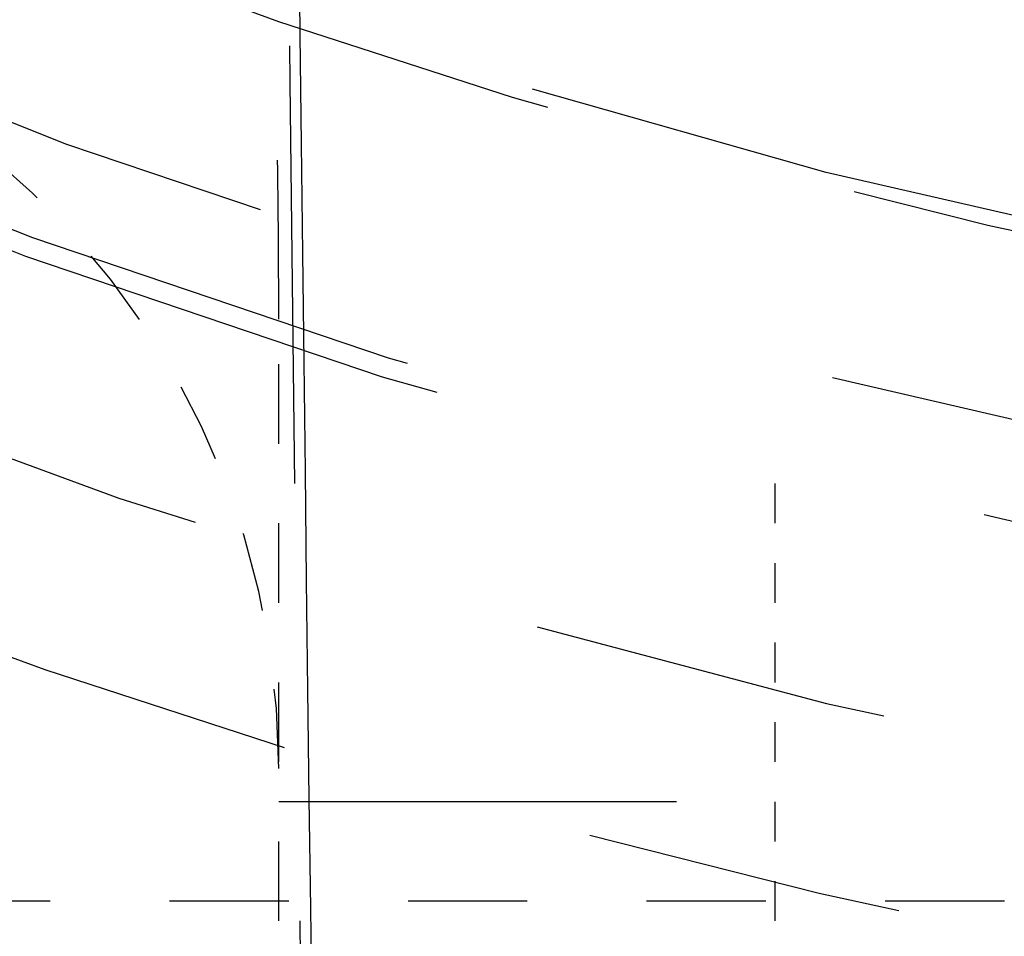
# Model space of a CAD drawing. Header units: millimetres. Extents: x 14186 to 17588, y 1400 to 3805.
# Tile 87 of 256: x 16298.19 to 16300.66, y 2700.34 to 2702.65. Entities that reach past the tile are written whole.
import ezdxf

# ---------------------------------------------------------------- set-up
doc = ezdxf.new("R2010")
doc.units = ezdxf.units.MM
doc.linetypes.add('HIDDEN', pattern=[0.2, 0.1, -0.1])
doc.layers.add('DEFAULT_2', color=8, linetype='HIDDEN')
doc.layers.add('dim', color=82, linetype='Continuous', lineweight=9)
doc.styles.get("Standard").update_dxf_attribs({"font": 'arial.ttf'})
doc.dimstyles.new('ISO-25', dxfattribs={"dimtxt": 2.5, "dimasz": 2.5, "dimexe": 1.25, "dimexo": 0.625, "dimtad": 1, "dimtxsty": 'Standard', "dimcen": 2.5, "dimadec": 0, "dimazin": 0, "dimtfac": 1, "dimtmove": 0, "dimatfit": 3, "dimfxl": 1, "dimarcsym": 0})

# ---------------------------------------------------------------- blocks, each defined once
blk = doc.blocks.new('*D27')
at = {"layer": 'Defpoints', "color": 0, "transparency": 16777216}
for p in [(17053.85064059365, 3119.687372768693), (16297.82479887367, 2320.672400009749)]:
    blk.add_point(p, dxfattribs=at)
at = {"layer": 'dim', "color": 0, "linetype": 'Continuous', "lineweight": -2, "transparency": 16777216}
for p, q in [((17253.46947451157, 3330.65693008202), (17070.34574986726, 3137.1204267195)), ((16297.82479887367, 2320.672400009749), (17053.85064059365, 3119.687372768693)), ((16281.32968960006, 2303.239346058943), (16264.83458032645, 2285.806292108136))]:
    blk.add_line(p, q, dxfattribs=at)
at = {"layer": 'dim', "color": 0, "transparency": 16777216}
for points in [[(17067.44024087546, 3139.869611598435), (17073.25125885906, 3134.371241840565), (17053.85064059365, 3119.687372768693)], [(16278.42418060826, 2305.988530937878), (16284.23519859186, 2300.490161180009), (16297.82479887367, 2320.672400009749)]]:
    blk.add_solid(points, dxfattribs=at)
at = {"layer": 'dim', "color": 0, "transparency": 16777216, "insert": (17191.28703440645, 3297.171073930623), "char_height": 30, "attachment_point": 5, "rotation": 46.583539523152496}
blk.add_mtext('∅1100', dxfattribs=at)
blk = doc.blocks.new('*D28')
at = {"layer": 'Defpoints', "color": 0, "transparency": 16777216}
for p in [(17217.99457342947, 2998.669017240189), (16133.68086603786, 2441.69075553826)]:
    blk.add_point(p, dxfattribs=at)
at = {"layer": 'dim', "color": 0, "linetype": 'Continuous', "lineweight": -2, "transparency": 16777216}
for p, q in [((17380.13990173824, 3081.958034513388), (17239.34283345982, 3009.634955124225)), ((16133.68086603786, 2441.69075553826), (17217.99457342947, 2998.669017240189)), ((16112.33260600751, 2430.724817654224), (16090.98434597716, 2419.758879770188))]:
    blk.add_line(p, q, dxfattribs=at)
at = {"layer": 'dim', "color": 0, "transparency": 16777216}
for points in [[(17237.51517714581, 3013.192998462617), (17241.17048977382, 3006.076911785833), (17217.99457342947, 2998.669017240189)], [(16110.50494969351, 2434.282860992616), (16114.16026232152, 2427.166774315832), (16133.68086603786, 2441.69075553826)]]:
    blk.add_solid(points, dxfattribs=at)
at = {"layer": 'dim', "color": 0, "transparency": 16777216, "insert": (17310.29338528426, 3070.984981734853), "char_height": 30, "attachment_point": 5, "rotation": 27.188157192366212}
blk.add_mtext('∅1219', dxfattribs=at)

msp = doc.modelspace()

# ---------------------------------------------------------------- linework, layer by layer
for centre, radius in [((16675.83771973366, 2720.179886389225), 609.5000000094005), ((16675.83771973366, 2720.179886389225), 550.0000000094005), ((16400.83771972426, 2720.179886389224), 275)]:
    msp.add_circle(centre, radius)
at = {"color": 7, "linetype": 'Continuous'}
msp.add_arc((17874.21533912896, 2720.275415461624), 1575.4233308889, 180.0034720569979, 181.2815985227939, dxfattribs=at)
at = {"layer": 'DEFAULT_2', "color": 8, "linetype": 'HIDDEN', "ltscale": 2}
msp.add_line((16298.83771972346, 2699.179886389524), (16298.83771972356, 2701.893017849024), dxfattribs=at)
at = {"layer": 'DEFAULT_2', "color": 8, "linetype": 'HIDDEN'}
msp.add_line((16300.08589916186, 2700.179886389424), (16300.08589916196, 2701.525593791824), dxfattribs=at)
at = {"layer": 'DEFAULT_2', "color": 8, "linetype": 'HIDDEN', "ltscale": 10}
msp.add_line((16321.83771972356, 2700.679886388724), (16287.83771972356, 2700.679886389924), dxfattribs=at)
at = {"layer": 'DEFAULT_2', "color": 8, "linetype": 'HIDDEN', "ltscale": 3}
msp.add_line((16301.86278253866, 2700.429886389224), (16295.83771972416, 2700.429886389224), dxfattribs=at)
at = {"layer": 'DEFAULT_2', "color": 8, "linetype": 'HIDDEN', "ltscale": 15}
for radius in [19.3, 19.25, 19, 18.5]:
    msp.add_circle((16304.83771972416, 2720.179886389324), radius, dxfattribs=at)
at = {"layer": 'DEFAULT_2', "color": 8, "linetype": 'HIDDEN', "ltscale": 9}
for centre, radius, start, end in [((16304.83771972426, 2720.179886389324), 21.9999999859, 87.81504076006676, 272.1849738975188), ((16304.83771972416, 2720.179886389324), 19.8, 212.6533807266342, 300.346619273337)]:
    msp.add_arc(centre, radius, start, end, dxfattribs=at)
at = {"layer": 'DEFAULT_2', "color": 8, "linetype": 'HIDDEN', "ltscale": 8}
for radius, start, end in [(20.2679491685, 87.72357982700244, 272.2764172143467), (18.5358983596, 87.61956552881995, 272.3804121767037)]:
    msp.add_arc((16304.83771972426, 2720.179886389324), radius, start, end, dxfattribs=at)
at = {"layer": 'DEFAULT_2', "color": 8, "linetype": 'HIDDEN', "ltscale": 11}
msp.add_arc((17873.81762435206, 2720.271663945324), 1575.0525414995, 180.0033385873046, 181.2905302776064, dxfattribs=at)
at = {"layer": 'DEFAULT_2', "color": 8, "linetype": 'HIDDEN', "ltscale": 2}
msp.add_arc((16296.83771972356, 2700.763398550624), 2, 1.906973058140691e-07, 67.60678121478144, dxfattribs=at)
at = {"layer": 'DEFAULT_2', "color": 8, "linetype": 'HIDDEN', "ltscale": 4}
msp.add_open_spline([(16298.83771972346, 2701.893017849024), (16298.83771944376, 2701.977450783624), (16298.83695607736, 2702.146319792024), (16298.83354486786, 2702.399603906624), (16298.82883203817, 2702.610643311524), (16298.82395083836, 2702.779444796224), (16298.81833224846, 2702.948221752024), (16298.80991870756, 2703.159142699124), (16298.79963307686, 2703.369980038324), (16298.79027004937, 2703.538588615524), (16298.78014751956, 2703.707153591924), (16298.76604980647, 2703.917770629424), (16298.74675117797, 2704.170340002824), (16298.72499885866, 2704.422709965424), (16298.70073541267, 2704.674850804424), (16298.67391332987, 2704.926732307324), (16298.64448281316, 2705.178322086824), (16298.61772647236, 2705.387708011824), (16298.59495040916, 2705.555033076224), (16298.57717102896, 2705.680430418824), (16298.55867540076, 2705.805724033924), (16298.53944586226, 2705.930907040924), (16298.51946481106, 2706.055972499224), (16298.49179619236, 2706.222558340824), (16298.46252603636, 2706.388875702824), (16298.43154175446, 2706.554877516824), (16298.40741303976, 2706.679210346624), (16298.38234544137, 2706.803357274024), (16298.35629325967, 2706.927301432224), (16298.32920960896, 2707.051024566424), (16298.30105409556, 2707.174508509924), (16298.27178716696, 2707.297734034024), (16298.24137186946, 2707.420681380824), (16298.20975732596, 2707.543326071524), (16298.17688243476, 2707.665639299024), (16298.14269314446, 2707.787592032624), (16298.10710861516, 2707.909145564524), (16298.07003829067, 2708.030255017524), (16298.03139384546, 2708.150871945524), (16297.99776310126, 2708.250919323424), (16297.96993674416, 2708.330639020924), (16297.94858690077, 2708.390259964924), (16297.92672917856, 2708.449696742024), (16297.90433728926, 2708.508934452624), (16297.88138436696, 2708.567957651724), (16297.85784523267, 2708.626750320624), (16297.83367960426, 2708.685288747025), (16297.80884617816, 2708.743547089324), (16297.78330421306, 2708.801498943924), (16297.75701420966, 2708.859116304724), (16297.72992691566, 2708.916364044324), (16297.70199261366, 2708.973203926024), (16297.67316521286, 2709.029597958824), (16297.63346559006, 2709.104127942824), (16297.59171043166, 2709.177555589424), (16297.54762777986, 2709.249586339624), (16297.51328401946, 2709.302811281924), (16297.47755943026, 2709.355123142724), (16297.44654889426, 2709.397849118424), (16297.42091613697, 2709.431410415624), (16297.40126113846, 2709.456246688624), (16297.38115745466, 2709.480722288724), (16297.36058799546, 2709.504809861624), (16297.33952370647, 2709.528468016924), (16297.31793761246, 2709.551653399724), (16297.29580232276, 2709.574322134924), (16297.26552668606, 2709.603796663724), (16297.22620724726, 2709.639084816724), (16297.19299784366, 2709.665252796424), (16297.17594129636, 2709.677694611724)], degree=3, knots=[0, 0, 0, 0, 0.0312484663, 0.0624977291, 0.09374731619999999, 0.1093721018, 0.1249967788, 0.1562457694, 0.1874945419, 0.203118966, 0.2187434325, 0.2499923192, 0.2812411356, 0.3124899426, 0.3437387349, 0.374987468, 0.4062361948, 0.4374848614, 0.4531092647, 0.4687336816, 0.4843580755, 0.4999824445, 0.5156068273, 0.5312312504, 0.5624798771, 0.5781043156, 0.593728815, 0.6093532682, 0.6249776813, 0.6406021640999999, 0.6562266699, 0.6718511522, 0.6874756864, 0.7031002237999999, 0.7187247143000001, 0.7343492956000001, 0.7499738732, 0.7655984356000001, 0.7812231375, 0.7968477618, 0.8046601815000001, 0.8124726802, 0.8202851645, 0.828097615, 0.8359101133, 0.8437227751, 0.8515354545, 0.8593480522, 0.8671606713, 0.8749735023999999, 0.882786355, 0.8905991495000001, 0.8984121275, 0.9062253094, 0.9218507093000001, 0.9296642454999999, 0.9374776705, 0.9452914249, 0.9531059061, 0.9570130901, 0.9609201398, 0.9648272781, 0.9687347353, 0.9726422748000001, 0.9765498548, 0.9804578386, 0.9843670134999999, 0.9921864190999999, 1, 1, 1, 1], dxfattribs=at)

# ---------------------------------------------------------------- dimensions: what is measured, and where the dimension line sits
at = {"layer": 'dim'}
dim = msp.add_diameter_dim_2p(p1=(16297.82479887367, 2320.672400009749), p2=(17053.85064059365, 3119.687372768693), dimstyle='ISO-25', override={"dimtxt": 30, "dimasz": 24, "dimexe": 5.997, "dimexo": 5.997, "dimgap": 5.997, "dimdsep": 46, "dimarcsym": 1}, dxfattribs=at)
dim.commit()
dim.dimension.update_dxf_attribs({"geometry": '*D27', "text_midpoint": (17207.37862020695, 3281.945258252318), "dimtype": 131})
dim = msp.add_diameter_dim_2p(p1=(16133.68086603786, 2441.69075553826), p2=(17217.99457342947, 2998.669017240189), dimstyle='ISO-25', override={"dimtxt": 30, "dimasz": 24, "dimexe": 5.997, "dimexo": 5.997, "dimgap": 5.997, "dimdsep": 46, "dimarcsym": 1}, dxfattribs=at)
dim.commit()
dim.dimension.update_dxf_attribs({"geometry": '*D28', "text_midpoint": (17310.29338528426, 3070.984981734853)})

doc.saveas('drawing.dxf')
